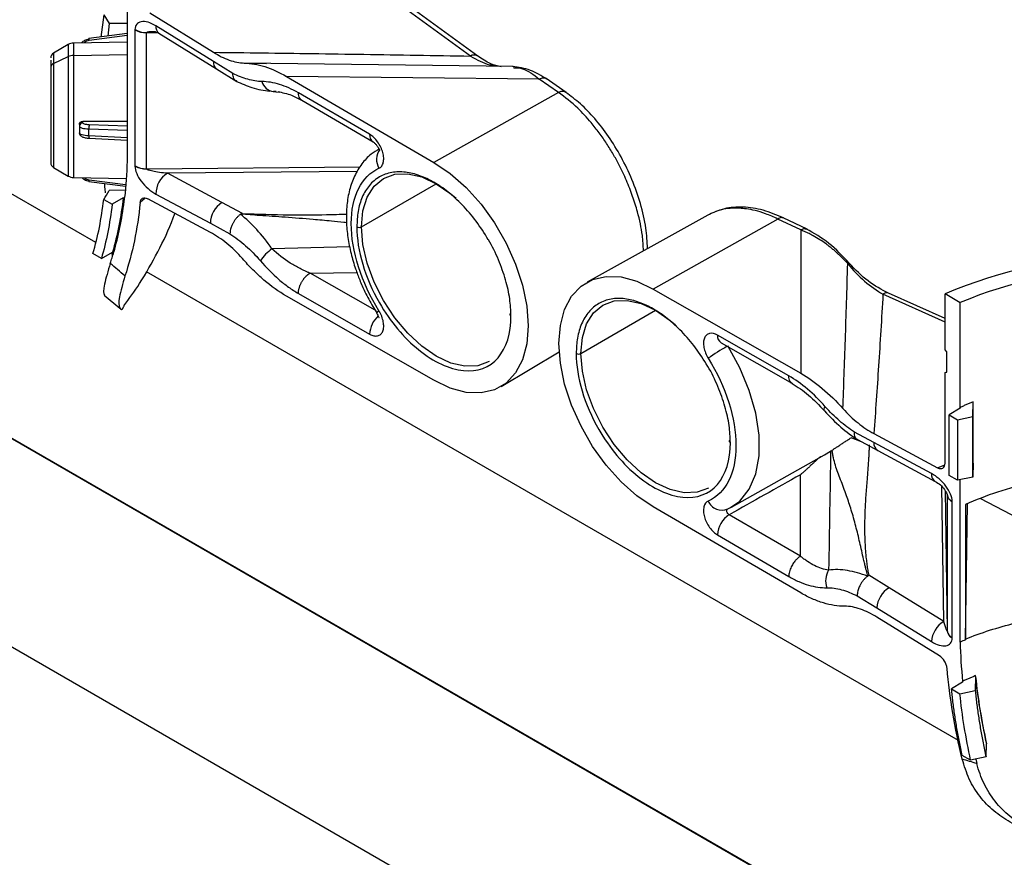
# Model space of a CAD drawing. Header units: millimetres. Extents: x 32 to 1365, y 32 to 1048.
# Tile 23 of 27: x 1206 to 1294, y 744 to 819. Entities that reach past the tile are written whole.
import ezdxf

# ---------------------------------------------------------------- set-up
doc = ezdxf.new("R2010")
doc.units = ezdxf.units.MM
doc.header["$LTSCALE"] = 5

msp = doc.modelspace()

# ---------------------------------------------------------------- linework, layer by layer
for p, q in [((890.819, 963.034), (1332.761, 707.907)), ((895.569, 960.238), (1337.511, 705.111)), ((890.819, 944.254), (1332.761, 689.126)), ((1212.574, 799.228), (995.171, 924.732)), ((1246.923, 815.983), (1222.291, 833.947)), ((1246.268, 815.988), (1222.291, 833.474)), ((1215.391, 822.141), (1215.391, 806.532)), ((1213.293, 819.687), (1213.03, 817.692)), ((1213.293, 819.687), (1213.796, 818.902)), ((1217.428, 819.863), (1223.154, 816.326)), ((1213.796, 818.902), (1213.664, 817.776)), ((1215.391, 818.91), (1213.796, 818.902)), ((1215.391, 818.004), (1211.965, 817.551)), ((1212.001, 817.425), (1215.391, 817.872)), ((1216.109, 818.364), (1216.109, 818.338)), ((1216.109, 818.338), (1216.109, 806.107)), ((1217.157, 805.853), (1217.157, 818.085)), ((1218.213, 818.064), (1217.157, 818.085)), ((1217.894, 818.197), (1218.255, 818.035)), ((1223.158, 815.502), (1217.983, 818.699)), ((1218.255, 818.035), (1223.431, 814.839)), ((1210.11, 817.021), (1208.784, 816.255)), ((1210.11, 817.021), (1210.11, 815.937)), ((1215.391, 817.238), (1210.592, 817.155)), ((1210.592, 817.155), (1210.592, 816.046)), ((1208.784, 816.255), (1208.784, 815.311)), ((1210.592, 816.046), (1215.391, 816.114)), ((1208.534, 815.611), (1208.534, 814.785)), ((1208.534, 815.522), (1208.534, 814.958)), ((1208.784, 815.311), (1210.11, 815.937)), ((1208.784, 815.311), (1208.784, 805.967)), ((1210.11, 815.937), (1210.11, 805.201)), ((1210.592, 816.046), (1210.592, 805.067)), ((1224.904, 814.424), (1223.158, 815.502)), ((1250.093, 815.037), (1225.905, 815.353)), ((1225.934, 815.356), (1227.925, 815.327)), ((1208.534, 814.785), (1208.534, 806.611)), ((1223.431, 814.839), (1225.255, 813.711)), ((1248.534, 815.142), (1249.015, 815.082)), ((1250.091, 814.951), (1250.199, 814.938)), ((1229.726, 814.161), (1242.98, 806.426)), ((1252.449, 813.916), (1229.726, 814.161)), ((1254.175, 812.719), (1252.449, 813.916)), ((1254.867, 812.706), (1253.065, 813.955)), ((1228.538, 812.805), (1228.799, 812.802)), ((1228.799, 812.802), (1228.56, 812.805)), ((1228.56, 812.805), (1228.781, 812.777)), ((1228.781, 812.777), (1229.128, 812.734)), ((1237.202, 808.949), (1230.796, 812.687)), ((1254.175, 812.719), (1242.98, 806.426)), ((1231.097, 812.006), (1237.506, 808.266)), ((1211.407, 810.117), (1215.391, 810.14)), ((1211.407, 809.976), (1211.407, 810.117)), ((1211.11, 809.822), (1211.11, 809.686)), ((1211.11, 809.686), (1211.11, 809.081)), ((1211.958, 808.815), (1211.958, 809.432)), ((1211.958, 809.432), (1215.391, 809.328)), ((1215.391, 809.697), (1212.001, 809.8)), ((1215.391, 808.642), (1211.958, 808.815)), ((1211.989, 808.593), (1215.391, 808.422)), ((1238.056, 807.659), (1237.989, 807.62)), ((1208.784, 805.967), (1210.11, 805.201)), ((1216.109, 806.107), (1216.109, 806.081)), ((1217.157, 805.853), (1236.35, 806.034)), ((1236.093, 805.608), (1219.017, 805.447)), ((1210.592, 805.067), (1215.289, 804.985)), ((1211.965, 804.706), (1215.242, 804.275)), ((1215.251, 804.403), (1212.001, 804.83)), ((1223.924, 802.812), (1219.017, 805.447)), ((1215.219, 803.922), (1213.796, 803.889)), ((1236.475, 800.631), (1243.194, 804.51)), ((1213.293, 803.09), (1214.051, 802.663)), ((1215.052, 803.253), (1214.051, 802.663)), ((1215.052, 803.253), (1215.175, 803.255)), ((1217.029, 803.222), (1216.572, 802.819)), ((1222.887, 800.129), (1217.253, 803.154)), ((1217.983, 803.583), (1222.889, 800.949)), ((1225.759, 801.827), (1223.924, 802.812)), ((1267.594, 801.691), (1256.76, 795.667)), ((1273.896, 801.334), (1262.702, 795.041)), ((1275.953, 800.348), (1273.896, 801.334)), ((1276.523, 800.413), (1274.376, 801.443)), ((1222.889, 800.949), (1224.643, 800.007)), ((1275.953, 800.348), (1275.957, 787.472)), ((1235.414, 798.836), (1228.419, 798.657)), ((1213.087, 797.784), (1212.332, 798.23)), ((1213.087, 797.784), (1214.082, 798.348)), ((1214.081, 797.954), (1214.049, 798.33)), ((1214.205, 798.347), (1214.082, 798.348)), ((1214.189, 798.296), (1214.098, 798.348)), ((1290.129, 754.456), (1217.131, 796.597)), ((1231.844, 796.47), (1236.066, 796.515)), ((1237.699, 793.126), (1231.844, 796.47)), ((1262.702, 795.041), (1275.957, 787.472)), ((1213.329, 794.479), (1214.734, 793.309)), ((1242.98, 786.835), (1229.726, 794.404)), ((1230.796, 794.641), (1237.202, 790.984)), ((1288.939, 792.068), (1283.349, 794.582)), ((1288.939, 792.378), (1283.849, 794.667)), ((1290.291, 793.813), (1288.939, 794.593)), ((1288.939, 789.571), (1288.939, 794.593)), ((1237.485, 793.458), (1237.846, 792.899)), ((1256.197, 789.246), (1262.915, 793.124)), ((1290.291, 784.39), (1290.291, 793.813)), ((1237.844, 792.885), (1237.829, 792.885)), ((1274.886, 787.235), (1268.481, 790.892)), ((1268.797, 790.202), (1275.207, 786.542)), ((1289.082, 789.387), (1288.939, 789.571)), ((1249.033, 786.273), (1254.243, 789.393)), ((1289.082, 787.55), (1289.082, 789.387)), ((1288.939, 787.53), (1289.082, 787.596)), ((1288.939, 787.53), (1289.082, 787.55)), ((1288.939, 779.394), (1288.939, 787.53)), ((1290.291, 784.32), (1289.29, 783.728)), ((1290.291, 784.39), (1290.291, 784.32)), ((1291.419, 783.576), (1291.459, 784.903)), ((1291.459, 779.391), (1291.459, 784.903)), ((1289.29, 783.728), (1290.046, 783.28)), ((1289.29, 778.272), (1289.29, 783.728)), ((1290.046, 783.28), (1291.419, 783.576)), ((1291.419, 778.128), (1291.419, 783.576)), ((1290.046, 783.28), (1290.046, 777.846)), ((1281.418, 781.305), (1280.487, 781.665)), ((1282.524, 781.231), (1280.779, 782.168)), ((1282.529, 782.05), (1288.255, 778.975)), ((1281.05, 781.502), (1282.875, 780.522)), ((1287.7, 778.452), (1282.524, 781.231)), ((1269.722, 775.427), (1278.09, 780.139)), ((1278.086, 780.145), (1278.638, 780.463)), ((1282.875, 780.522), (1288.051, 777.743)), ((1288.255, 778.975), (1288.92, 779.233)), ((1291.459, 779.391), (1291.419, 778.128)), ((1275.932, 771.018), (1275.93, 778.342)), ((1290.046, 777.846), (1289.29, 778.272)), ((1291.419, 778.128), (1290.046, 777.846)), ((1288.808, 765.158), (1288.629, 777.286)), ((1290.291, 763.293), (1290.291, 777.896)), ((1288.948, 776.907), (1289.134, 764.301)), ((1289.134, 776.533), (1289.134, 764.301)), ((1275.957, 767.715), (1262.702, 775.45)), ((1269.398, 775.264), (1269.657, 775.391)), ((1289.573, 775.929), (1289.573, 775.954)), ((1289.573, 763.697), (1289.573, 775.929)), ((1290.76, 763.556), (1290.939, 775.739)), ((1290.76, 775.659), (1290.76, 763.502)), ((1300.155, 771.988), (1292.073, 776.211)), ((1275.932, 771.018), (1269.533, 774.752)), ((1268.481, 772.927), (1274.886, 769.189)), ((1283.902, 768.188), (1282.067, 769.321)), ((1281.039, 767.45), (1282.793, 766.367)), ((1288.808, 765.158), (1283.902, 768.188)), ((1282.793, 766.367), (1287.7, 763.336)), ((1288.43, 762.064), (1282.796, 765.544)), ((1289.573, 763.671), (1289.573, 763.697)), ((1290.508, 759.693), (1289.51, 759.101)), ((1290.508, 759.766), (1290.508, 759.693)), ((1291.674, 760.205), (1291.64, 758.95)), ((1291.674, 760.205), (1291.676, 760.279)), ((1289.51, 759.101), (1290.269, 758.652)), ((1290.269, 758.652), (1291.64, 758.95)), ((1292.615, 752.977), (1292.66, 754.148)), ((1292.662, 754.219), (1292.66, 754.148)), ((1291.229, 752.684), (1290.474, 753.109)), ((1292.615, 752.977), (1291.229, 752.684)), ((1291.699, 752.783), (1291.794, 752.372))]:
    msp.add_line(p, q)
at = {"flags": 128}
for points in [[(1252.456, 813.917), (1252.453, 813.917), (1252.449, 813.916)], [(1242.98, 806.426), (1244.453, 805.427), (1245.882, 804.161), (1247.222, 802.665), (1248.433, 800.987), (1249.479, 799.176), (1250.327, 797.287), (1250.952, 795.379), (1251.334, 793.509), (1251.463, 791.734), (1251.334, 790.107), (1250.952, 788.679), (1250.327, 787.492), (1249.479, 786.583), (1248.433, 785.979), (1247.222, 785.699), (1245.882, 785.751), (1244.453, 786.133), (1242.98, 786.835)], [(1236.475, 800.631), (1236.604, 802.07), (1236.986, 803.304), (1237.607, 804.287), (1238.442, 804.98), (1239.46, 805.357), (1240.622, 805.404), (1241.882, 805.118), (1243.192, 804.51), (1244.503, 803.605), (1244.983, 803.196)], [(1247.942, 788.526), (1246.925, 788.149), (1245.763, 788.102), (1244.503, 788.388), (1243.192, 788.996), (1241.882, 789.902), (1240.622, 791.07), (1239.46, 792.458), (1238.442, 794.01), (1237.607, 795.668), (1236.986, 797.367), (1236.604, 799.043), (1236.475, 800.631)], [(1275.955, 800.351), (1275.954, 800.349), (1275.953, 800.348)], [(1280.315, 797.357), (1280.314, 797.358), (1280.287, 797.364), (1280.243, 797.355), (1280.182, 797.33)], [(1262.702, 775.45), (1261.229, 776.449), (1259.801, 777.715), (1258.461, 779.211), (1257.249, 780.889), (1256.204, 782.7), (1255.356, 784.589), (1254.731, 786.497), (1254.348, 788.367), (1254.219, 790.143), (1254.348, 791.769), (1254.731, 793.198), (1255.356, 794.384), (1256.204, 795.293), (1257.249, 795.897), (1258.461, 796.177), (1259.801, 796.125), (1261.229, 795.743), (1262.702, 795.041)], [(1256.197, 789.246), (1256.326, 790.685), (1256.708, 791.919), (1257.329, 792.902), (1258.164, 793.595), (1259.182, 793.972), (1260.344, 794.019), (1261.604, 793.733), (1262.914, 793.125), (1264.225, 792.219), (1264.705, 791.811)], [(1249.91, 792.63), (1249.873, 792.656), (1249.845, 792.686), (1249.828, 792.719), (1249.822, 792.753), (1249.828, 792.786), (1249.845, 792.819), (1249.873, 792.849), (1249.889, 792.862)], [(1269.657, 775.391), (1270.483, 775.981), (1271.331, 777.045), (1271.914, 778.418), (1272.211, 780.052), (1272.211, 781.889), (1271.914, 783.865), (1271.331, 785.91), (1270.483, 787.954), (1269.398, 789.924)], [(1267.664, 777.14), (1266.646, 776.764), (1265.485, 776.717), (1264.225, 777.003), (1262.914, 777.611), (1261.604, 778.516), (1260.344, 779.685), (1259.182, 781.073), (1258.164, 782.625), (1257.329, 784.283), (1256.708, 785.982), (1256.326, 787.658), (1256.197, 789.246)], [(1278.094, 784.082), (1278.078, 784.107), (1278.064, 784.168), (1278.074, 784.249), (1278.107, 784.345), (1278.163, 784.457)], [(1269.632, 781.245), (1269.594, 781.271), (1269.567, 781.301), (1269.55, 781.334), (1269.544, 781.368), (1269.55, 781.401), (1269.567, 781.434), (1269.594, 781.464), (1269.611, 781.477)]]:
    msp.add_lwpolyline(points, dxfattribs=at)
for centre, radius, start, end in [((1217.158, 820.227), 2.138, 240.62608, 269.96376), ((1217.125, 820.243), 2.158, 241.93288, 270.85074), ((1218.691, 818.602), 0.715, 172.1966, 232.42746), ((1210.61, 816.155), 1, 91, 120), ((1211.663, 817.397), 0.339, 4.73895, 27.13021), ((1209.034, 815.822), 0.5, 120, 180), ((1208.936, 814.939), 0.403, 112.21438, 177.25976), ((1210.605, 814.871), 1.175, 90.60037, 114.91815), ((1223.867, 815.405), 0.715, 172.1966, 232.42746), ((1246.592, 815.448), 0.63, 58.86074, 120.93907), ((1228.671, 813.989), 1.19, 194.45251, 264.64706), ((1211.405, 809.681), 0.295, 89.57583, 178.9677), ((1211.393, 809.082), 0.283, 180.12574, 215.57897), ((1213.026, 809.495), 1.069, 163.46828, 183.38948), ((1212.258, 808.743), 0.308, 166.51443, 209.08511), ((1237.931, 808.865), 0.734, 173.40416, 234.78134), ((1239.387, 806.687), 1.561, 144.51077, 210.39385), ((1209.034, 806.4), 0.5, 180, 240), ((1217.125, 808.011), 2.158, 241.93288, 270.85074), ((1217.091, 808.029), 2.181, 243.26762, 271.7349), ((1210.61, 806.067), 1, 240, 269), ((1211.678, 804.856), 0.324, 332.35943, 355.41515), ((1220.217, 803.562), 2.235, 122.47964, 179.45981), ((1225.124, 800.927), 2.235, 122.47969, 179.45981), ((1236.263, 801.04), 0.461, 242.60967, 297.39033), ((1231.107, 795.007), 4.533, 126.37472, 145.36033), ((1304.644, 758.373), 39.478, 66.55944, 113.44056), ((1304.644, 760.282), 36.474, 66.82745, 113.17255), ((1283.676, 794.176), 0.52, 70.57564, 128.86409), ((1239.515, 790.888), 2.315, 131.64213, 177.64177), ((1238.302, 792.542), 0.587, 116.47216, 143.94727), ((1269.223, 790.815), 0.746, 174.07591, 235.23518), ((1281.799, 768.456), 24.793, 120.16326, 124.82223), ((1255.985, 789.655), 0.461, 242.60967, 297.39033), ((1283.3, 781.173), 0.777, 175.74137, 236.92678), ((1288.475, 778.394), 0.778, 175.74784, 236.85171), ((1289.856, 776.624), 0.727, 186.85084, 247.10207), ((1289.888, 776.619), 0.759, 186.4881, 245.5003), ((1268.873, 776.488), 1.332, 202.46, 293.22636), ((1270.798, 772.807), 2.321, 123.03165, 177.03984), ((1280.03, 768.807), 1.835, 148.5165, 199.84396), ((1285.16, 766.174), 2.375, 122.00211, 175.34246), ((1290.067, 763.144), 2.375, 122.00211, 175.34246), ((1289.888, 764.387), 0.759, 186.4881, 245.5003), ((1289.92, 764.382), 0.791, 186.15193, 243.95142), ((1301.127, 739.617), 26.038, 113.46454, 114.59324)]:
    msp.add_arc(centre, radius, start, end)
msp.add_ellipse((1304.644, 765.627), major_axis=(23.095, 0.881), ratio=0.562468, start_param=1.8958, end_param=2.194145)
for points, knots in [([(1217.983, 818.699), (1217.743, 818.847), (1217.502, 818.957), (1217.054, 819.084), (1216.847, 819.101), (1216.499, 819.038), (1216.359, 818.959), (1216.166, 818.718), (1216.114, 818.556), (1216.109, 818.364)], [0, 0, 0, 0, 0.25, 0.25, 0.5, 0.5, 0.75, 0.75, 1, 1, 1, 1]), ([(1217.157, 818.089), (1217.157, 818.093), (1217.158, 818.101), (1217.168, 818.116), (1217.206, 818.144), (1217.378, 818.188), (1217.634, 818.206), (1217.857, 818.189), (1217.943, 818.182)], [0, 0, 0, 0, 0.016353, 0.034, 0.076748, 0.205364, 0.692942, 1, 1, 1, 1]), ([(1211.958, 817.498), (1211.889, 817.485), (1211.755, 817.461), (1211.526, 817.36), (1211.36, 817.26), (1211.303, 817.168), (1211.303, 817.167)], [0, 0, 0, 0, 0.2668837, 0.5219658, 0.9946392, 1, 1, 1, 1]), ([(1211.535, 817.171), (1211.548, 817.191), (1211.6, 817.272), (1211.765, 817.372), (1211.924, 817.408), (1212.001, 817.425)], [0, 0, 0, 0, 0.1401533, 0.5838812, 1, 1, 1, 1]), ([(1223.154, 816.326), (1223.392, 816.179), (1223.631, 816.047), (1224.106, 815.814), (1224.343, 815.713), (1225.045, 815.463), (1225.503, 815.365), (1225.934, 815.356)], [0, 0, 0, 0, 0.25, 0.25, 0.5, 0.5, 1, 1, 1, 1]), ([(1223.154, 816.326), (1224.621, 816.308), (1227.593, 816.272), (1232.105, 816.21), (1236.728, 816.142), (1241.461, 816.069), (1244.653, 816.015), (1246.268, 815.988)], [0, 0, 0, 0, 0.190485, 0.385727, 0.585727, 0.790484, 1, 1, 1, 1]), ([(1225.934, 815.356), (1226.527, 815.342), (1227.142, 815.233), (1228.409, 814.835), (1229.067, 814.541), (1229.726, 814.161)], [0, 0, 0, 0, 0.5, 0.5, 1, 1, 1, 1]), ([(1246.268, 815.988), (1246.851, 815.658), (1247.637, 815.213), (1248.35, 815.156), (1248.534, 815.142)], [0, 0, 0, 0, 0.7414292, 1, 1, 1, 1]), ([(1249.018, 815.01), (1248.706, 815.078), (1248.081, 815.214), (1247.31, 815.726), (1246.924, 815.983)], [0, 0, 0, 0, 0.498445, 1, 1, 1, 1]), ([(1208.534, 814.958), (1208.534, 814.372), (1208.534, 813.534), (1208.534, 811.604), (1208.534, 810.564), (1208.534, 808.641), (1208.534, 807.81), (1208.534, 806.657), (1208.534, 806.366), (1208.534, 806.403)], [0, 0, 0, 0, 0.25, 0.25, 0.5, 0.5, 0.75, 0.75, 1, 1, 1, 1]), ([(1227.519, 813.692), (1227.108, 813.696), (1226.678, 813.768), (1225.804, 814.018), (1225.358, 814.196), (1224.904, 814.424)], [0, 0, 0, 0, 0.5, 0.5, 1, 1, 1, 1]), ([(1225.26, 813.734), (1225.233, 813.74), (1225.115, 813.77), (1225.009, 813.94), (1224.921, 814.172), (1224.91, 814.337), (1224.904, 814.424)], [0, 0, 0, 0, 0.1106195, 0.4969681, 0.7340645, 1, 1, 1, 1]), ([(1253.138, 813.905), (1252.64, 814.207), (1251.598, 814.841), (1250.584, 814.97), (1250.055, 815.038)], [0, 0, 0, 0, 0.47777, 1, 1, 1, 1]), ([(1250.199, 814.938), (1250.443, 814.931), (1251.152, 814.913), (1251.939, 814.312), (1252.456, 813.917)], [0, 0, 0, 0, 0.343795, 1, 1, 1, 1]), ([(1225.218, 813.733), (1225.687, 813.515), (1226.71, 813.041), (1227.696, 812.9), (1228.229, 812.825)], [0, 0, 0, 0, 0.459347, 1, 1, 1, 1]), ([(1230.796, 812.687), (1230.229, 813.014), (1229.658, 813.266), (1228.561, 813.601), (1228.031, 813.688), (1227.519, 813.692)], [0, 0, 0, 0, 0.5, 0.5, 1, 1, 1, 1]), ([(1253.115, 813.91), (1253.109, 813.918), (1253.039, 814.001), (1252.806, 814.031), (1252.572, 813.955), (1252.456, 813.917)], [0, 0, 0, 0, 0.049162, 0.524581, 1, 1, 1, 1]), ([(1228.967, 812.789), (1229.362, 812.706), (1229.898, 812.594), (1230.645, 812.256), (1230.97, 812.076), (1231.127, 811.989)], [0, 0, 0, 0, 0.588457, 0.80054, 1, 1, 1, 1]), ([(1231.106, 812.009), (1231.085, 812.02), (1231.007, 812.058), (1230.907, 812.188), (1230.814, 812.4), (1230.802, 812.59), (1230.796, 812.687)], [0, 0, 0, 0, 0.107425, 0.385113, 0.682644, 1, 1, 1, 1]), ([(1254.841, 812.718), (1254.81, 812.738), (1254.703, 812.808), (1254.474, 812.83), (1254.269, 812.754), (1254.175, 812.719)], [0, 0, 0, 0, 0.18111, 0.622802, 1, 1, 1, 1]), ([(1261.82, 798.481), (1261.798, 798.936), (1261.744, 800.048), (1261.372, 801.726), (1260.861, 803.386), (1260.302, 804.816), (1259.7, 806.086), (1259.092, 807.192), (1258.504, 808.144), (1257.845, 809.095), (1256.989, 810.181), (1255.771, 811.514), (1254.763, 812.275), (1254.175, 812.719)], [0, 0, 0, 0, 0.090608, 0.221161, 0.305065, 0.391534, 0.480574, 0.540612, 0.60386, 0.670318, 0.739984, 0.848345, 1, 1, 1, 1]), ([(1262.18, 798.681), (1262.149, 799.287), (1262.084, 800.576), (1261.588, 802.701), (1260.828, 804.871), (1259.846, 806.919), (1258.706, 808.772), (1257.463, 810.379), (1256.166, 811.728), (1255.28, 812.394), (1254.843, 812.722)], [0, 0, 0, 0, 0.121616, 0.258762, 0.391832, 0.520958, 0.646256, 0.767818, 0.885704, 1, 1, 1, 1]), ([(1211.11, 809.822), (1211.11, 809.899), (1211.142, 809.975), (1211.251, 810.084), (1211.328, 810.116), (1211.407, 810.117)], [0, 0, 0, 0, 0.5, 0.5, 1, 1, 1, 1]), ([(1212.001, 809.8), (1211.837, 809.805), (1211.683, 809.825), (1211.468, 809.889), (1211.407, 809.932), (1211.407, 809.976)], [0, 0, 0, 0, 0.5, 0.5, 1, 1, 1, 1]), ([(1211.11, 809.686), (1211.11, 809.624), (1211.197, 809.563), (1211.505, 809.47), (1211.724, 809.44), (1211.958, 809.432)], [0, 0, 0, 0, 0.5, 0.5, 1, 1, 1, 1]), ([(1211.958, 808.815), (1211.724, 808.826), (1211.505, 808.86), (1211.197, 808.956), (1211.11, 809.019), (1211.11, 809.081)], [0, 0, 0, 0, 0.5, 0.5, 1, 1, 1, 1]), ([(1211.126, 809.035), (1211.132, 809.007), (1211.145, 808.947), (1211.214, 808.836), (1211.364, 808.72), (1211.633, 808.627), (1211.864, 808.606), (1211.987, 808.594)], [0, 0, 0, 0, 0.081743, 0.177423, 0.406653, 0.681907, 1, 1, 1, 1]), ([(1238.04, 805.897), (1238.137, 805.941), (1238.219, 806.007), (1238.351, 806.184), (1238.4, 806.294), (1238.461, 806.544), (1238.473, 806.687), (1238.458, 806.989), (1238.431, 807.152), (1238.341, 807.479), (1238.277, 807.647), (1238.12, 807.969), (1238.026, 808.127), (1237.712, 808.561), (1237.458, 808.8), (1237.202, 808.949)], [0, 0, 0, 0, 0.125, 0.125, 0.25, 0.25, 0.375, 0.375, 0.5, 0.5, 0.625, 0.625, 0.75, 0.75, 1, 1, 1, 1]), ([(1237.506, 808.266), (1237.539, 808.245), (1237.602, 808.204), (1237.696, 808.12), (1237.781, 808.028), (1237.855, 807.934), (1237.917, 807.846), (1237.967, 807.769), (1238.007, 807.708), (1238.046, 807.653), (1238.07, 807.648), (1238.085, 807.645)], [0, 0, 0, 0, 0.123113, 0.240828, 0.35306, 0.460172, 0.562462, 0.660604, 0.756061, 0.849915, 1, 1, 1, 1]), ([(1238.099, 807.649), (1237.836, 807.497), (1237.226, 807.142), (1236.462, 806.3), (1235.808, 805.219), (1235.363, 803.965), (1235.125, 802.595), (1235.084, 801.152), (1235.22, 799.691), (1235.506, 798.256), (1235.881, 796.979), (1236.311, 795.829), (1236.812, 794.685), (1237.243, 793.899), (1237.485, 793.458)], [0, 0, 0, 0, 0.06949, 0.1613, 0.254968, 0.350038, 0.444905, 0.538112, 0.628376, 0.713719, 0.795084, 0.854194, 0.918132, 1, 1, 1, 1]), ([(1216.109, 806.081), (1216.114, 805.884), (1216.166, 805.662), (1216.359, 805.197), (1216.499, 804.956), (1216.847, 804.493), (1217.054, 804.271), (1217.502, 803.88), (1217.743, 803.712), (1217.983, 803.583)], [0, 0, 0, 0, 0.25, 0.25, 0.5, 0.5, 0.75, 0.75, 1, 1, 1, 1]), ([(1219.017, 805.447), (1218.534, 805.486), (1218.051, 805.552), (1217.533, 805.664), (1217.394, 805.703), (1217.206, 805.779), (1217.157, 805.816), (1217.157, 805.849)], [0, 0, 0, 0, 0.5, 0.5, 0.75, 0.75, 1, 1, 1, 1]), ([(1238.04, 793.067), (1236.454, 795.612), (1235.547, 798.471), (1235.547, 803.373), (1236.454, 805.184), (1238.04, 805.897)], [0, 0, 0, 0, 0.5, 0.5, 1, 1, 1, 1]), ([(1247.871, 799.474), (1247.517, 800.042), (1246.813, 801.169), (1245.563, 802.618), (1244.274, 803.794), (1242.98, 804.677), (1241.687, 805.287), (1240.396, 805.604), (1239.154, 805.578), (1238.046, 805.178), (1237.144, 804.419), (1236.505, 803.354), (1236.119, 802.085), (1236.073, 801.106), (1236.051, 800.631)], [0, 0, 0, 0, 0.086897, 0.172713, 0.255105, 0.33284, 0.410574, 0.492966, 0.578782, 0.66642, 0.754057, 0.839874, 0.922265, 1, 1, 1, 1]), ([(1211.347, 805.054), (1211.419, 804.991), (1211.536, 804.886), (1211.756, 804.798), (1211.89, 804.774), (1211.958, 804.761)], [0, 0, 0, 0, 0.43291, 0.710044, 1, 1, 1, 1]), ([(1212.001, 804.83), (1211.924, 804.847), (1211.766, 804.884), (1211.611, 804.972), (1211.564, 805.042), (1211.558, 805.05)], [0, 0, 0, 0, 0.451589, 0.93314, 1, 1, 1, 1]), ([(1213.456, 803.702), (1213.438, 803.86), (1213.409, 804.12), (1213.397, 804.406), (1213.392, 804.518)], [0, 0, 0, 0, 0.605744, 1, 1, 1, 1]), ([(1216.572, 802.819), (1216.581, 802.911), (1216.605, 802.991), (1216.682, 803.122), (1216.733, 803.171), (1216.919, 803.262), (1217.083, 803.245), (1217.253, 803.154)], [0, 0, 0, 0, 0.25, 0.25, 0.5, 0.5, 1, 1, 1, 1]), ([(1274.409, 801.428), (1273.796, 801.686), (1272.566, 802.205), (1270.755, 802.461), (1269.044, 802.342), (1268.078, 801.909), (1267.594, 801.691)], [0, 0, 0, 0, 0.2474359, 0.4970923, 0.7481992, 1, 1, 1, 1]), ([(1273.896, 801.334), (1273.528, 801.503), (1272.84, 801.817), (1271.896, 802.097), (1271.114, 802.249), (1270.077, 802.346), (1268.852, 802.265), (1267.995, 801.867), (1267.598, 801.683)], [0, 0, 0, 0, 0.158514, 0.295887, 0.412102, 0.507147, 0.771946, 1, 1, 1, 1]), ([(1215.115, 793.521), (1215.594, 794.18), (1216.714, 795.721), (1218.18, 798.381), (1219.229, 800.507), (1219.645, 801.705), (1219.693, 801.844)], [0, 0, 0, 0, 0.2583213, 0.6038006, 0.9541232, 1, 1, 1, 1]), ([(1225.599, 801.761), (1225.572, 801.741), (1225.519, 801.702), (1225.438, 801.634), (1225.358, 801.559), (1225.278, 801.476), (1225.2, 801.387), (1225.125, 801.29), (1225.052, 801.189), (1224.984, 801.083), (1224.924, 800.977), (1224.866, 800.865), (1224.807, 800.737), (1224.747, 800.58), (1224.694, 800.4), (1224.654, 800.203), (1224.647, 800.074), (1224.643, 800.007)], [0, 0, 0, 0, 0.051845, 0.104978, 0.159278, 0.214605, 0.270799, 0.327685, 0.385072, 0.442762, 0.500548, 0.551533, 0.616782, 0.6957, 0.787169, 0.889422, 1, 1, 1, 1]), ([(1225.599, 801.761), (1225.603, 801.764), (1225.611, 801.769), (1225.62, 801.772), (1225.624, 801.774)], [0, 0, 0, 0, 0.542504, 1, 1, 1, 1]), ([(1228.419, 798.657), (1227.979, 799.298), (1227.522, 799.869), (1226.578, 800.902), (1226.089, 801.364), (1225.599, 801.761)], [0, 0, 0, 0, 0.5, 0.5, 1, 1, 1, 1]), ([(1225.759, 801.827), (1225.757, 801.827), (1225.756, 801.828), (1225.754, 801.828), (1225.753, 801.828), (1225.752, 801.828), (1225.75, 801.828), (1225.745, 801.826), (1225.736, 801.822), (1225.717, 801.815), (1225.679, 801.799), (1225.646, 801.784), (1225.624, 801.774)], [0, 0, 0, 0, 0.02935, 0.03325, 0.035357, 0.040936, 0.051022, 0.083682, 0.144546, 0.266251, 0.50966, 1, 1, 1, 1]), ([(1235.126, 800.996), (1235.048, 801.006), (1234.595, 801.065), (1233.591, 801.16), (1231.828, 801.32), (1229.675, 801.491), (1227.507, 801.632), (1226.184, 801.732), (1225.624, 801.774)], [0, 0, 0, 0, 0.024861, 0.143627, 0.317126, 0.581517, 0.822923, 1, 1, 1, 1]), ([(1225.759, 801.827), (1227.16, 801.778), (1229.682, 801.69), (1232.813, 801.713), (1234.535, 801.762), (1235.133, 801.778)], [0, 0, 0, 0, 0.449389, 0.808836, 1, 1, 1, 1]), ([(1274.403, 801.419), (1274.334, 801.443), (1274.187, 801.495), (1273.997, 801.39), (1273.896, 801.334)], [0, 0, 0, 0, 0.467077, 1, 1, 1, 1]), ([(1275.955, 800.351), (1276.056, 800.406), (1276.245, 800.509), (1276.393, 800.457), (1276.462, 800.432)], [0, 0, 0, 0, 0.531663, 1, 1, 1, 1]), ([(1280.182, 797.33), (1280.107, 797.411), (1279.957, 797.574), (1279.723, 797.812), (1279.484, 798.045), (1279.238, 798.273), (1278.985, 798.496), (1278.726, 798.712), (1278.461, 798.921), (1278.111, 799.181), (1277.655, 799.49), (1277.189, 799.768), (1276.771, 799.989), (1276.393, 800.172), (1276.111, 800.288), (1275.955, 800.351)], [0, 0, 0, 0, 0.060829, 0.122076, 0.183735, 0.245804, 0.308283, 0.37117, 0.434468, 0.49818, 0.618326, 0.749158, 0.813666, 0.897279, 1, 1, 1, 1]), ([(1280.317, 797.355), (1279.72, 797.993), (1278.521, 799.276), (1277.137, 800.059), (1276.441, 800.453)], [0, 0, 0, 0, 0.497352, 1, 1, 1, 1]), ([(1225.77, 797.775), (1225.326, 798.291), (1224.852, 798.745), (1224.123, 799.335), (1223.876, 799.516), (1223.382, 799.846), (1223.135, 799.995), (1222.887, 800.129)], [0, 0, 0, 0, 0.5, 0.5, 0.75, 0.75, 1, 1, 1, 1]), ([(1224.643, 800.007), (1225.12, 799.696), (1225.595, 799.335), (1226.51, 798.53), (1226.953, 798.084), (1227.378, 797.584)], [0, 0, 0, 0, 0.5, 0.5, 1, 1, 1, 1]), ([(1249.91, 792.63), (1249.887, 793.131), (1249.84, 794.163), (1249.459, 795.88), (1248.802, 797.67), (1248.247, 798.905), (1247.874, 799.47), (1247.871, 799.474)], [0, 0, 0, 0, 0.2325158, 0.4789591, 0.7356481, 0.9977844, 1, 1, 1, 1]), ([(1231.834, 796.468), (1231.797, 796.485), (1231.76, 796.498), (1231.686, 796.53), (1231.575, 796.577), (1231.464, 796.627), (1231.242, 796.728), (1231.095, 796.8), (1230.651, 797.028), (1230.358, 797.195), (1229.5, 797.741), (1228.949, 798.164), (1228.419, 798.657)], [0, 0, 0, 0, 0.03125, 0.03125, 0.0625, 0.125, 0.125, 0.25, 0.25, 0.5, 0.5, 1, 1, 1, 1]), ([(1213.888, 797.346), (1213.943, 797.511), (1214.053, 797.84), (1214.154, 798.178), (1214.205, 798.347)], [0, 0, 0, 0, 0.499978, 1, 1, 1, 1]), ([(1229.726, 794.404), (1229.037, 794.801), (1228.361, 795.283), (1227.368, 796.129), (1227.039, 796.432), (1226.393, 797.078), (1226.077, 797.418), (1225.77, 797.775)], [0, 0, 0, 0, 0.5, 0.5, 0.75, 0.75, 1, 1, 1, 1]), ([(1227.378, 797.584), (1227.908, 796.96), (1228.46, 796.402), (1229.319, 795.661), (1229.612, 795.429), (1230.204, 795.004), (1230.5, 794.813), (1230.796, 794.641)], [0, 0, 0, 0, 0.5, 0.5, 0.75, 0.75, 1, 1, 1, 1]), ([(1213.888, 797.346), (1213.684, 796.673), (1213.274, 795.329), (1213.256, 794.469), (1213.38, 794.559), (1213.403, 794.575)], [0, 0, 0, 0, 0.44954, 0.898569, 1, 1, 1, 1]), ([(1279.749, 784.289), (1279.786, 785.293), (1279.863, 787.355), (1279.972, 790.532), (1280.08, 793.875), (1280.148, 796.16), (1280.182, 797.33)], [0, 0, 0, 0, 0.230857, 0.474469, 0.730847, 1, 1, 1, 1]), ([(1280.182, 797.33), (1280.653, 796.731), (1281.162, 796.206), (1282.242, 795.278), (1282.794, 794.892), (1283.349, 794.582)], [0, 0, 0, 0, 0.5, 0.5, 1, 1, 1, 1]), ([(1283.848, 794.668), (1283.226, 794.99), (1281.988, 795.633), (1280.872, 796.783), (1280.317, 797.355)], [0, 0, 0, 0, 0.502484, 1, 1, 1, 1]), ([(1215.206, 796.215), (1215.002, 795.514), (1214.594, 794.114), (1214.67, 793.265), (1214.944, 793.086), (1215.123, 793.498), (1215.129, 793.511)], [0, 0, 0, 0, 0.326371, 0.652421, 0.988997, 1, 1, 1, 1]), ([(1230.796, 794.641), (1230.797, 794.676), (1230.798, 794.744), (1230.809, 794.851), (1230.827, 794.961), (1230.851, 795.072), (1230.882, 795.182), (1230.919, 795.292), (1230.961, 795.399), (1231.007, 795.502), (1231.057, 795.601), (1231.109, 795.696), (1231.163, 795.784), (1231.218, 795.867), (1231.273, 795.944), (1231.328, 796.014), (1231.381, 796.079), (1231.434, 796.137), (1231.485, 796.19), (1231.533, 796.237), (1231.58, 796.28), (1231.624, 796.318), (1231.665, 796.351), (1231.704, 796.381), (1231.74, 796.407), (1231.774, 796.43), (1231.804, 796.45), (1231.824, 796.462), (1231.834, 796.468)], [0, 0, 0, 0, 0.053262, 0.106657, 0.159941, 0.212869, 0.265201, 0.316709, 0.367178, 0.416414, 0.464245, 0.510525, 0.555129, 0.59796, 0.638945, 0.67803, 0.715185, 0.750394, 0.783657, 0.814987, 0.844408, 0.871949, 0.897649, 0.921547, 0.943686, 0.964112, 0.982869, 1, 1, 1, 1]), ([(1231.844, 796.47), (1231.842, 796.47), (1231.838, 796.47), (1231.835, 796.468), (1231.834, 796.468)], [0, 0, 0, 0, 0.561314, 1, 1, 1, 1]), ([(1267.593, 788.089), (1267.239, 788.657), (1266.534, 789.784), (1265.285, 791.233), (1263.996, 792.409), (1262.702, 793.292), (1261.409, 793.902), (1260.117, 794.219), (1258.875, 794.193), (1257.767, 793.793), (1256.866, 793.033), (1256.227, 791.968), (1255.841, 790.7), (1255.795, 789.721), (1255.772, 789.246)], [0, 0, 0, 0, 0.086897, 0.172713, 0.255105, 0.33284, 0.410574, 0.492966, 0.578782, 0.66642, 0.754057, 0.839874, 0.922265, 1, 1, 1, 1]), ([(1283.349, 794.582), (1283.285, 793.491), (1283.158, 791.34), (1282.955, 788.16), (1282.748, 785.074), (1282.601, 783.047), (1282.529, 782.05)], [0, 0, 0, 0, 0.261151, 0.514868, 0.76115, 1, 1, 1, 1]), ([(1238.08, 793.801), (1239.049, 792.122), (1240.284, 790.647), (1242.973, 788.478), (1244.366, 787.832), (1246.898, 787.581), (1247.981, 787.982), (1249.504, 789.735), (1249.91, 791.048), (1249.91, 792.63)], [0, 0, 0, 0, 0.25, 0.25, 0.5, 0.5, 0.75, 0.75, 1, 1, 1, 1]), ([(1237.202, 790.984), (1237.331, 790.91), (1237.458, 790.86), (1237.701, 790.808), (1237.817, 790.807), (1238.026, 790.855), (1238.121, 790.904), (1238.277, 791.045), (1238.341, 791.14), (1238.431, 791.363), (1238.458, 791.494), (1238.473, 791.779), (1238.461, 791.935), (1238.369, 792.418), (1238.232, 792.76), (1238.04, 793.067)], [0, 0, 0, 0, 0.125, 0.125, 0.25, 0.25, 0.375, 0.375, 0.5, 0.5, 0.625, 0.625, 0.75, 0.75, 1, 1, 1, 1]), ([(1237.828, 792.886), (1237.868, 792.816), (1237.944, 792.684), (1238.005, 792.549), (1238.033, 792.488), (1238.048, 792.493), (1238.052, 792.494)], [0, 0, 0, 0, 0.333477, 0.629936, 0.900476, 1, 1, 1, 1]), ([(1268.481, 790.892), (1268.224, 791.039), (1267.971, 791.092), (1267.656, 791.022), (1267.562, 790.973), (1267.405, 790.831), (1267.342, 790.737), (1267.252, 790.514), (1267.225, 790.382), (1267.209, 790.098), (1267.221, 789.941), (1267.282, 789.62), (1267.332, 789.453), (1267.464, 789.125), (1267.545, 788.964), (1267.642, 788.809)], [0, 0, 0, 0, 0.25, 0.25, 0.375, 0.375, 0.5, 0.5, 0.625, 0.625, 0.75, 0.75, 0.875, 0.875, 1, 1, 1, 1]), ([(1267.642, 788.809), (1269.228, 786.264), (1270.136, 783.405), (1270.136, 778.503), (1269.228, 776.692), (1267.642, 775.979)], [0, 0, 0, 0, 0.5, 0.5, 1, 1, 1, 1]), ([(1269.632, 781.245), (1269.609, 781.746), (1269.562, 782.778), (1269.181, 784.495), (1268.524, 786.284), (1267.969, 787.52), (1267.596, 788.085), (1267.593, 788.089)], [0, 0, 0, 0, 0.232516, 0.478959, 0.735648, 0.997784, 1, 1, 1, 1]), ([(1278.163, 784.457), (1277.651, 785.043), (1277.121, 785.568), (1276.025, 786.5), (1275.453, 786.907), (1274.886, 787.235)], [0, 0, 0, 0, 0.5, 0.5, 1, 1, 1, 1]), ([(1275.203, 786.553), (1275.18, 786.564), (1275.101, 786.603), (1275, 786.734), (1274.905, 786.946), (1274.893, 787.136), (1274.886, 787.235)], [0, 0, 0, 0, 0.1112637, 0.3877576, 0.684009, 1, 1, 1, 1]), ([(1275.957, 787.472), (1276.615, 787.092), (1277.261, 786.635), (1278.529, 785.572), (1279.155, 784.961), (1279.749, 784.289)], [0, 0, 0, 0, 0.5, 0.5, 1, 1, 1, 1]), ([(1275.177, 786.56), (1275.677, 786.237), (1276.679, 785.592), (1277.622, 784.586), (1278.094, 784.082)], [0, 0, 0, 0, 0.498993, 1, 1, 1, 1]), ([(1280.779, 782.168), (1280.324, 782.465), (1279.878, 782.802), (1279.004, 783.561), (1278.574, 783.985), (1278.163, 784.457)], [0, 0, 0, 0, 0.5, 0.5, 1, 1, 1, 1]), ([(1279.749, 784.289), (1280.179, 783.801), (1280.637, 783.37), (1281.339, 782.81), (1281.576, 782.637), (1282.052, 782.321), (1282.29, 782.178), (1282.529, 782.05)], [0, 0, 0, 0, 0.5, 0.5, 0.75, 0.75, 1, 1, 1, 1]), ([(1291.459, 784.903), (1291.359, 784.862), (1291.161, 784.78), (1290.867, 784.652), (1290.577, 784.523), (1290.386, 784.434), (1290.291, 784.39)], [0, 0, 0, 0, 0.25003, 0.499999, 0.749968, 1, 1, 1, 1]), ([(1278.094, 784.082), (1278.575, 783.572), (1279.533, 782.557), (1280.575, 781.836), (1281.093, 781.477)], [0, 0, 0, 0, 0.502563, 1, 1, 1, 1]), ([(1257.802, 782.416), (1258.771, 780.737), (1260.006, 779.262), (1262.694, 777.093), (1264.088, 776.447), (1266.62, 776.196), (1267.702, 776.597), (1269.225, 778.35), (1269.632, 779.662), (1269.632, 781.245)], [0, 0, 0, 0, 0.25, 0.25, 0.5, 0.5, 0.75, 0.75, 1, 1, 1, 1]), ([(1278.778, 780.551), (1278.815, 780.575), (1278.889, 780.623), (1279.005, 780.697), (1279.123, 780.775), (1279.245, 780.855), (1279.37, 780.937), (1279.499, 781.022), (1279.678, 781.14), (1279.91, 781.292), (1280.196, 781.479), (1280.388, 781.602), (1280.487, 781.665)], [0, 0, 0, 0, 0.068753, 0.138024, 0.2081, 0.279259, 0.351767, 0.425874, 0.501815, 0.660144, 0.825731, 1, 1, 1, 1]), ([(1281.1, 781.494), (1281.079, 781.5), (1280.967, 781.528), (1280.871, 781.692), (1280.789, 781.92), (1280.782, 782.083), (1280.779, 782.168)], [0, 0, 0, 0, 0.092638, 0.486823, 0.728707, 1, 1, 1, 1]), ([(1282.107, 781.038), (1282.104, 780.911), (1282.099, 780.667), (1282.085, 780.306), (1282.065, 779.945), (1282.038, 779.507), (1281.992, 778.893), (1281.915, 777.917), (1281.814, 776.648), (1281.724, 775.163), (1281.686, 773.697), (1281.71, 772.47), (1281.769, 771.513), (1281.832, 770.848), (1281.904, 770.269), (1281.977, 769.781), (1282.038, 769.47), (1282.067, 769.321)], [0, 0, 0, 0, 0.032422, 0.062443, 0.092568, 0.124945, 0.174646, 0.250068, 0.375238, 0.500358, 0.630707, 0.75034, 0.813894, 0.875215, 0.920326, 0.961916, 1, 1, 1, 1]), ([(1277.78, 779.969), (1277.765, 779.961), (1277.733, 779.943), (1277.683, 779.908), (1277.626, 779.866), (1277.562, 779.816), (1277.479, 779.745), (1277.371, 779.651), (1277.219, 779.512), (1277.019, 779.326), (1276.795, 779.113), (1276.566, 778.9), (1276.39, 778.741), (1276.246, 778.616), (1276.151, 778.533), (1276.068, 778.463), (1276.009, 778.414), (1275.969, 778.379), (1275.942, 778.357), (1275.933, 778.346), (1275.93, 778.342)], [0, 0, 0, 0, 0.01776, 0.039046, 0.064014, 0.092747, 0.125294, 0.182076, 0.25039, 0.358379, 0.500456, 0.62427, 0.750034, 0.805989, 0.875014, 0.918534, 0.952751, 0.977701, 0.993422, 1, 1, 1, 1]), ([(1278.638, 780.463), (1278.661, 780.477), (1278.707, 780.506), (1278.754, 780.536), (1278.778, 780.551)], [0, 0, 0, 0, 0.498825, 1, 1, 1, 1]), ([(1281.985, 769.237), (1281.964, 769.315), (1281.918, 769.477), (1281.852, 769.729), (1281.782, 770.013), (1281.701, 770.356), (1281.526, 771.111), (1281.269, 772.255), (1280.915, 773.736), (1280.52, 775.144), (1280.05, 776.537), (1279.635, 777.65), (1279.291, 778.546), (1279.067, 779.192), (1278.916, 779.736), (1278.83, 780.195), (1278.796, 780.428), (1278.778, 780.551)], [0, 0, 0, 0, 0.019029, 0.039603, 0.061725, 0.08861, 0.123503, 0.247264, 0.371417, 0.496221, 0.612024, 0.748426, 0.811829, 0.875034, 0.937781, 0.967381, 1, 1, 1, 1]), ([(1288.255, 778.975), (1288.346, 778.926), (1288.435, 778.898), (1288.601, 778.887), (1288.677, 778.904), (1288.866, 779.019), (1288.939, 779.183), (1288.939, 779.394)], [0, 0, 0, 0, 0.25, 0.25, 0.5, 0.5, 1, 1, 1, 1]), ([(1275.93, 778.342), (1274.857, 777.74), (1272.725, 776.542), (1270.592, 775.346), (1269.533, 774.752)], [0, 0, 0, 0, 0.503578, 1, 1, 1, 1]), ([(1289.573, 775.954), (1289.569, 776.151), (1289.516, 776.374), (1289.324, 776.838), (1289.183, 777.079), (1288.836, 777.542), (1288.629, 777.764), (1288.181, 778.155), (1287.939, 778.323), (1287.7, 778.452)], [0, 0, 0, 0, 0.25, 0.25, 0.5, 0.5, 0.75, 0.75, 1, 1, 1, 1]), ([(1288.051, 777.743), (1288.205, 777.645), (1288.495, 777.462), (1288.813, 777.117), (1289.003, 776.833), (1289.087, 776.671), (1289.131, 776.557), (1289.152, 776.485), (1289.164, 776.422), (1289.164, 776.391), (1289.165, 776.375)], [0, 0, 0, 0, 0.340261, 0.639657, 0.761213, 0.859904, 0.900856, 0.93693, 0.969361, 1, 1, 1, 1]), ([(1267.642, 775.979), (1267.451, 775.893), (1267.313, 775.709), (1267.221, 775.333), (1267.209, 775.19), (1267.224, 774.888), (1267.252, 774.725), (1267.341, 774.398), (1267.405, 774.23), (1267.561, 773.908), (1267.656, 773.75), (1267.865, 773.461), (1267.982, 773.328), (1268.225, 773.098), (1268.351, 773.002), (1268.481, 772.927)], [0, 0, 0, 0, 0.25, 0.25, 0.375, 0.375, 0.5, 0.5, 0.625, 0.625, 0.75, 0.75, 0.875, 0.875, 1, 1, 1, 1]), ([(1269.533, 774.752), (1269.484, 774.774), (1269.437, 774.811), (1269.36, 774.904), (1269.331, 774.96), (1269.302, 775.069), (1269.302, 775.124), (1269.331, 775.212), (1269.36, 775.246), (1269.398, 775.264)], [0, 0, 0, 0, 0.25, 0.25, 0.5, 0.5, 0.75, 0.75, 1, 1, 1, 1]), ([(1275.929, 771.012), (1275.909, 771), (1275.866, 770.973), (1275.796, 770.924), (1275.716, 770.861), (1275.625, 770.78), (1275.525, 770.68), (1275.418, 770.557), (1275.308, 770.41), (1275.199, 770.239), (1275.096, 770.046), (1275.008, 769.836), (1274.94, 769.616), (1274.895, 769.396), (1274.889, 769.258), (1274.886, 769.189)], [0, 0, 0, 0, 0.035905, 0.078489, 0.128105, 0.185087, 0.249697, 0.322073, 0.40215, 0.489586, 0.583688, 0.683376, 0.787191, 0.893374, 1, 1, 1, 1]), ([(1275.929, 771.012), (1275.93, 771.013), (1275.932, 771.015), (1275.932, 771.017), (1275.932, 771.018)], [0, 0, 0, 0, 0.438686, 1, 1, 1, 1]), ([(1278.465, 769.765), (1278.045, 769.821), (1277.623, 769.96), (1276.988, 770.277), (1276.775, 770.401), (1276.456, 770.613), (1276.351, 770.688), (1276.192, 770.805), (1276.113, 770.866), (1276.034, 770.928), (1275.982, 770.97), (1275.958, 770.991), (1275.929, 771.012)], [0, 0, 0, 0, 0.5, 0.5, 0.75, 0.75, 0.875, 0.875, 0.9375, 0.96875, 0.96875, 1, 1, 1, 1]), ([(1274.886, 769.189), (1275.183, 769.018), (1275.479, 768.868), (1276.07, 768.61), (1276.363, 768.503), (1277.222, 768.252), (1277.774, 768.173), (1278.304, 768.184)], [0, 0, 0, 0, 0.25, 0.25, 0.5, 0.5, 1, 1, 1, 1]), ([(1281.967, 769.22), (1281.357, 769.458), (1280.749, 769.63), (1279.577, 769.819), (1279.009, 769.839), (1278.465, 769.765)], [0, 0, 0, 0, 0.5, 0.5, 1, 1, 1, 1]), ([(1281.967, 769.22), (1281.94, 769.2), (1281.886, 769.16), (1281.805, 769.091), (1281.725, 769.015), (1281.647, 768.932), (1281.57, 768.843), (1281.497, 768.747), (1281.426, 768.646), (1281.359, 768.539), (1281.29, 768.414), (1281.219, 768.265), (1281.148, 768.086), (1281.089, 767.885), (1281.046, 767.666), (1281.041, 767.524), (1281.039, 767.45)], [0, 0, 0, 0, 0.05301, 0.106672, 0.160986, 0.215952, 0.271573, 0.327847, 0.384777, 0.442361, 0.500602, 0.579718, 0.66922, 0.769105, 0.879367, 1, 1, 1, 1]), ([(1281.967, 769.22), (1281.971, 769.223), (1281.978, 769.228), (1281.983, 769.235), (1281.985, 769.237)], [0, 0, 0, 0, 0.542377, 1, 1, 1, 1]), ([(1282.067, 769.321), (1282.067, 769.32), (1282.068, 769.316), (1282.063, 769.311), (1282.055, 769.305), (1282.044, 769.295), (1282.019, 769.273), (1281.999, 769.252), (1281.985, 769.238)], [0, 0, 0, 0, 0.0512679, 0.1109338, 0.1792673, 0.2988582, 0.5081367, 1, 1, 1, 1]), ([(1279.913, 766.519), (1279.298, 766.515), (1278.659, 766.615), (1277.666, 766.914), (1277.328, 767.04), (1276.644, 767.341), (1276.301, 767.516), (1275.957, 767.715)], [0, 0, 0, 0, 0.5, 0.5, 0.75, 0.75, 1, 1, 1, 1]), ([(1278.304, 768.184), (1278.73, 768.194), (1279.173, 768.128), (1280.088, 767.877), (1280.562, 767.69), (1281.039, 767.45)], [0, 0, 0, 0, 0.5, 0.5, 1, 1, 1, 1]), ([(1282.796, 765.544), (1282.548, 765.697), (1282.3, 765.834), (1281.806, 766.074), (1281.559, 766.177), (1281.073, 766.345), (1280.833, 766.41), (1280.363, 766.498), (1280.134, 766.521), (1279.913, 766.519)], [0, 0, 0, 0, 0.25, 0.25, 0.5, 0.5, 0.75, 0.75, 1, 1, 1, 1]), ([(1290.76, 763.556), (1292.162, 764.143), (1293.657, 764.622), (1296.031, 765.185), (1296.845, 765.347), (1298.518, 765.616), (1299.367, 765.721), (1300.228, 765.797)], [0, 0, 0, 0, 0.5, 0.5, 0.75, 0.75, 1, 1, 1, 1]), ([(1289.134, 764.297), (1289.133, 764.265), (1289.124, 764.262), (1289.091, 764.314), (1289.066, 764.369), (1288.976, 764.608), (1288.892, 764.87), (1288.808, 765.158)], [0, 0, 0, 0, 0.25, 0.25, 0.5, 0.5, 1, 1, 1, 1]), ([(1287.7, 763.336), (1287.939, 763.188), (1288.181, 763.078), (1288.629, 762.952), (1288.836, 762.935), (1289.183, 762.997), (1289.324, 763.076), (1289.516, 763.317), (1289.569, 763.48), (1289.573, 763.671)], [0, 0, 0, 0, 0.25, 0.25, 0.5, 0.5, 0.75, 0.75, 1, 1, 1, 1]), ([(1289.11, 760.944), (1289.101, 761.047), (1289.077, 761.154), (1289.001, 761.373), (1288.95, 761.481), (1288.764, 761.787), (1288.6, 761.959), (1288.43, 762.064)], [0, 0, 0, 0, 0.25, 0.25, 0.5, 0.5, 1, 1, 1, 1]), ([(1291.676, 760.279), (1291.577, 760.237), (1291.378, 760.155), (1291.085, 760.028), (1290.794, 759.899), (1290.603, 759.81), (1290.508, 759.766)], [0, 0, 0, 0, 0.250032, 0.499999, 0.749968, 1, 1, 1, 1]), ([(1290.474, 753.109), (1290.431, 753.312), (1290.343, 753.718), (1290.221, 754.325), (1290.106, 754.929), (1289.999, 755.532), (1289.899, 756.132), (1289.806, 756.73), (1289.721, 757.326), (1289.643, 757.92), (1289.572, 758.512), (1289.531, 758.905), (1289.51, 759.101)], [0, 0, 0, 0, 0.0998444, 0.1996566, 0.2994618, 0.399285, 0.4991511, 0.5990853, 0.6991124, 0.7992574, 0.899545, 1, 1, 1, 1]), ([(1291.64, 758.95), (1291.66, 758.761), (1291.7, 758.382), (1291.769, 757.808), (1291.846, 757.227), (1291.93, 756.64), (1292.023, 756.046), (1292.124, 755.446), (1292.233, 754.839), (1292.351, 754.225), (1292.478, 753.604), (1292.569, 753.187), (1292.615, 752.977)], [0, 0, 0, 0, 0.096934, 0.194487, 0.29268, 0.391535, 0.491077, 0.591331, 0.692322, 0.794078, 0.896627, 1, 1, 1, 1]), ([(1296.934, 746.259), (1296.777, 746.297), (1296.01, 746.481), (1294.764, 747.075), (1293.272, 748.077), (1292.022, 749.382), (1291.036, 750.944), (1290.663, 752.156), (1290.476, 752.763)], [0, 0, 0, 0, 0.048299, 0.235782, 0.424044, 0.612241, 0.806141, 1, 1, 1, 1]), ([(1304.183, 745.096), (1302.781, 745.075), (1301.407, 745.143), (1299.731, 745.433), (1299.399, 745.502), (1298.75, 745.66), (1298.432, 745.749), (1297.498, 746.052), (1296.901, 746.3), (1296.046, 746.752), (1295.771, 746.916), (1295.245, 747.264), (1294.992, 747.45), (1294.269, 748.043), (1293.831, 748.485), (1293.047, 749.477), (1292.715, 750.008), (1292.166, 751.137), (1291.95, 751.736), (1291.794, 752.372)], [0, 0, 0, 0, 0.25, 0.25, 0.3125, 0.3125, 0.375, 0.375, 0.5, 0.5, 0.5625, 0.5625, 0.625, 0.625, 0.75, 0.75, 0.875, 0.875, 1, 1, 1, 1])]:
    msp.add_open_spline(points, degree=3, knots=knots)
for points in [[(1217.157, 818.085), (1217.157, 818.086), (1217.157, 818.088), (1217.157, 818.089)], [(1215.391, 806.532), (1215.367, 805.408), (1215.295, 804.315), (1215.175, 803.255)], [(1217.157, 805.849), (1217.157, 805.85), (1217.157, 805.852), (1217.157, 805.853)], [(1213.293, 803.09), (1213.46, 803.356), (1213.628, 803.622), (1213.796, 803.889)], [(1212.332, 798.23), (1212.775, 799.747), (1213.095, 801.373), (1213.293, 803.09)], [(1215.052, 803.253), (1214.854, 801.52), (1214.531, 799.878), (1214.082, 798.348)], [(1214.205, 798.347), (1214.622, 799.774), (1214.934, 801.302), (1215.133, 802.908)], [(1215.133, 802.908), (1215.134, 802.911), (1215.134, 802.915), (1215.135, 802.918)], [(1215.135, 802.918), (1215.149, 803.03), (1215.162, 803.142), (1215.175, 803.255)], [(1214.051, 802.663), (1213.853, 800.936), (1213.529, 799.298), (1213.087, 797.784)], [(1216.572, 802.819), (1216.339, 800.435), (1215.884, 798.233), (1215.206, 796.215)], [(1236.051, 800.631), (1236.051, 798.509), (1236.781, 796.052), (1238.08, 793.801)], [(1215.206, 796.215), (1214.768, 796.594), (1214.328, 796.971), (1213.888, 797.346)], [(1255.772, 789.246), (1255.772, 787.124), (1256.503, 784.667), (1257.802, 782.416)], [(1278.638, 780.463), (1278.587, 776.896), (1278.531, 773.331), (1278.465, 769.765)], [(1289.134, 776.538), (1289.134, 776.536), (1289.134, 776.535), (1289.134, 776.533)], [(1289.134, 764.301), (1289.134, 764.3), (1289.134, 764.299), (1289.134, 764.297)], [(1290.291, 763.293), (1290.315, 762.141), (1290.388, 760.965), (1290.508, 759.766)], [(1290.76, 763.502), (1290.76, 763.52), (1290.76, 763.538), (1290.76, 763.556)], [(1290.476, 752.763), (1289.799, 755.563), (1289.344, 758.29), (1289.11, 760.944)], [(1291.674, 760.205), (1291.873, 758.234), (1292.201, 756.215), (1292.66, 754.148)], [(1292.662, 754.219), (1292.205, 756.278), (1291.875, 758.306), (1291.676, 760.279)], [(1291.229, 752.684), (1290.789, 754.701), (1290.467, 756.704), (1290.269, 758.652)], [(1291.794, 752.372), (1291.354, 752.505), (1290.915, 752.636), (1290.476, 752.763)]]:
    msp.add_open_spline(points, degree=3)

doc.saveas('drawing.dxf')
